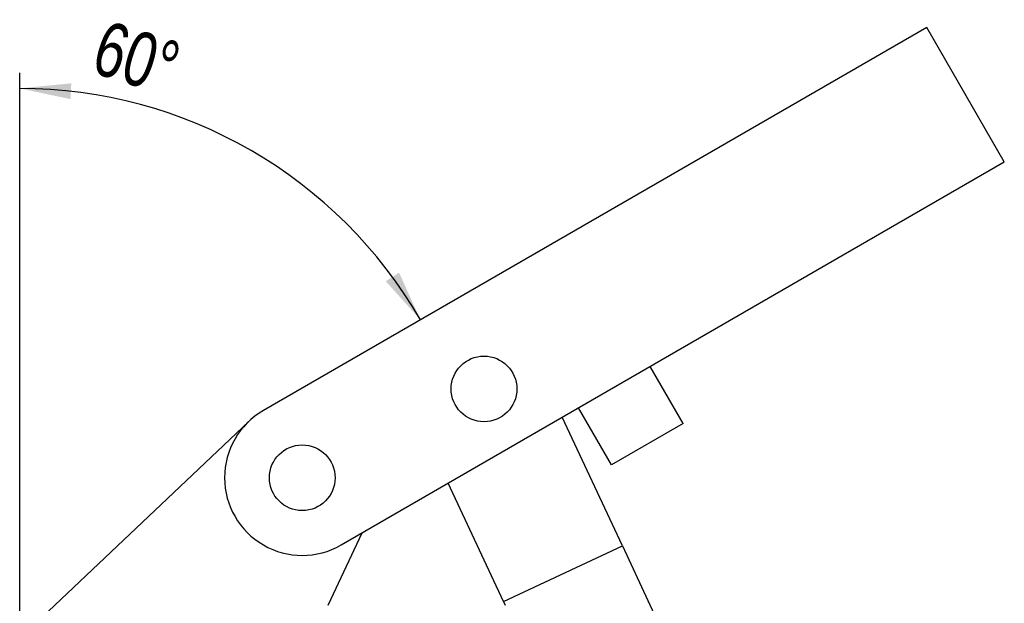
# Model space of a CAD drawing. Extents: x 91 to 777, y 54 to 603.
# Tile 19 of 35: x 91 to 218, y 448 to 523. Entities that reach past the tile are written whole.
import ezdxf

# ---------------------------------------------------------------- set-up
doc = ezdxf.new("R2010")
doc.units = 0
doc.header["$LTSCALE"] = 2
doc.layers.get('0').update_dxf_attribs({"linetype": 'CONTINUOUS'})
doc.styles.add('SLDTEXTSTYLE0', font='TXT', dxfattribs={"width": 0.75})
doc.dimstyles.new('SLDDIMSTYLE4', dxfattribs={"dimtxt": 7, "dimasz": 6.604, "dimexe": 0, "dimexo": 0.0625, "dimgap": 1.75, "dimtad": 1, "dimdec": 4, "dimlfac": 3, "dimzin": 12, "dimtxsty": 'SLDTEXTSTYLE0', "dimsah": 1, "dimcen": 0.09, "dimazin": 3, "dimtfac": 1, "dimtofl": 0, "dimtmove": 0, "dimatfit": 3, "dimtolj": 1, "dimtzin": 12})

# ---------------------------------------------------------------- blocks, each defined once
blk = doc.blocks.new('_D_6')
at = {"color": 179, "linetype": 'CONTINUOUS'}
blk.add_line((91.28, 442.8), (91.28, 516.53), dxfattribs=at)
blk.add_arc((91.28, 454.91), 59.61, 30, 90, dxfattribs=at)
for points in [[(91.28, 514.53), (97.82, 513.15), (97.93, 515.18)], [(142.91, 484.72), (140.15, 490.81), (138.44, 489.69)]]:
    blk.add_solid(points, dxfattribs=at)
at = {"color": 179, "linetype": 'CONTINUOUS', "insert": (102.31, 523.38, 0.07), "char_height": 7, "attachment_point": 1, "rotation": 342.6555, "style": 'SLDTEXTSTYLE0'}
blk.add_mtext('60°', dxfattribs=at)

msp = doc.modelspace()

# ---------------------------------------------------------------- linework, layer by layer
at = {"color": 7, "linetype": 'CONTINUOUS'}
for p, q in [((208.128153, 522.375996), (122.680314, 473.042662)), ((218.128153, 505.055492), (208.128153, 522.375996)), ((132.680313, 455.722158), (218.128153, 505.055492)), ((176.750818, 471.389805), (172.517482, 478.72216)), ((167.51321, 466.056476), (163.27988, 473.388821)), ((168.932079, 455.605909), (161.187638, 472.180868)), ((120.801666, 471.6408), (93.361216, 445.635964)), ((176.750818, 471.389805), (167.51321, 466.056476)), ((153.590733, 448.43786), (146.467903, 463.682423)), ((131.034055, 447.962006), (135.403485, 457.29438)), ((153.590733, 448.43786), (168.932079, 455.605909)), ((168.932079, 455.605909), (173.035501, 446.823602)), ((153.590733, 448.43786), (153.806005, 447.977131))]:
    msp.add_line(p, q, dxfattribs=at)
for centre in [(151.096975, 475.823564), (127.680314, 464.38241)]:
    msp.add_circle(centre, 4.233333, dxfattribs=at)
msp.add_arc((127.680314, 464.38241), 10, 120, 300, dxfattribs=at)

# ---------------------------------------------------------------- dimensions: what is measured, and where the dimension line sits
at = {"color": 179, "linetype": 'CONTINUOUS'}
dim = msp.add_angular_dim_2l(base=(121.087341, 506.541151), line1=((122.680314, 473.042664), (208.128154, 522.375997)), line2=((91.280314, 440.79704), (91.280314, 394.249077)), dimstyle='SLDDIMSTYLE4', dxfattribs=at)
dim.commit()
dim.dimension.update_dxf_attribs({"geometry": '_D_6', "text_midpoint": (109.052209, 511.81725), "dimtype": 162})

doc.saveas('drawing.dxf')
